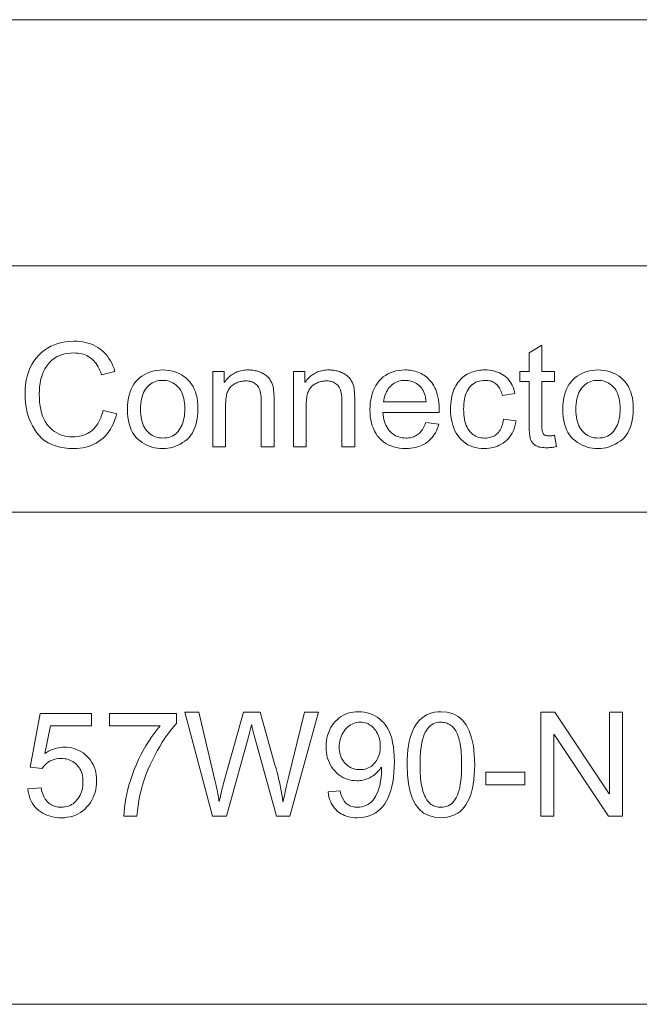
# Model space of a CAD drawing. Extents: x 0 to 841, y 0 to 594.
# Tile 55 of 69: x 752 to 764, y 396 to 415. Entities that reach past the tile are written whole.
import ezdxf

# ---------------------------------------------------------------- set-up
doc = ezdxf.new("R2010")
doc.units = 0

msp = doc.modelspace()

# ---------------------------------------------------------------- linework, layer by layer
at = {"color": 7, "lineweight": 13}
for p, q in [((726.261, 415.212), (821.047, 415.212)), ((726.261, 410.468), (821.047, 410.468)), ((741.152, 405.724), (821.047, 405.724)), ((726.261, 396.237), (821.047, 396.237))]:
    msp.add_line(p, q, dxfattribs=at)
for points in [[(754.332, 407.616), (754.313, 407.55), (754.292, 407.488), (754.268, 407.429), (754.241, 407.374), (754.212, 407.322), (754.18, 407.273), (754.146, 407.228), (754.109, 407.186), (754.069, 407.148), (754.027, 407.113), (753.982, 407.082), (753.936, 407.054), (753.888, 407.029), (753.839, 407.007), (753.787, 406.989), (753.734, 406.974), (753.68, 406.962), (753.623, 406.954), (753.565, 406.949), (753.505, 406.948), (753.409, 406.951), (753.319, 406.96), (753.234, 406.975), (753.155, 406.997), (753.08, 407.024), (753.012, 407.058), (752.948, 407.098), (752.89, 407.144), (752.837, 407.197), (752.789, 407.255), (752.747, 407.318), (752.709, 407.383), (752.675, 407.451), (752.646, 407.521), (752.621, 407.594), (752.601, 407.669), (752.585, 407.747), (752.574, 407.827), (752.567, 407.91), (752.565, 407.995), (752.568, 408.089), (752.576, 408.178), (752.589, 408.264), (752.607, 408.345), (752.631, 408.422), (752.66, 408.495), (752.694, 408.564), (752.734, 408.628), (752.779, 408.689), (752.829, 408.745), (752.883, 408.796), (752.94, 408.842), (753.001, 408.883), (753.064, 408.918), (753.131, 408.948), (753.2, 408.972), (753.272, 408.991), (753.348, 409.005), (753.426, 409.013), (753.508, 409.016), (753.565, 409.014), (753.621, 409.01), (753.675, 409.002), (753.728, 408.992), (753.778, 408.979), (753.828, 408.962), (753.875, 408.943), (753.921, 408.921), (753.965, 408.895), (754.007, 408.867), (754.047, 408.836), (754.085, 408.802), (754.12, 408.765), (754.153, 408.726), (754.183, 408.684), (754.211, 408.639), (754.236, 408.591), (754.259, 408.541), (754.28, 408.488), (754.298, 408.432), (754.038, 408.37), (754.025, 408.411), (754.009, 408.45), (753.993, 408.486), (753.975, 408.521), (753.956, 408.553), (753.935, 408.584), (753.913, 408.612), (753.89, 408.638), (753.865, 408.662), (753.839, 408.684), (753.812, 408.704), (753.783, 408.722), (753.753, 408.738), (753.721, 408.751), (753.689, 408.763), (753.655, 408.772), (753.619, 408.78), (753.582, 408.785), (753.544, 408.788), (753.505, 408.789), (753.441, 408.787), (753.38, 408.781), (753.323, 408.77), (753.268, 408.755), (753.217, 408.736), (753.169, 408.712), (753.124, 408.684), (753.082, 408.652), (753.044, 408.615), (753.008, 408.574), (752.976, 408.53), (752.947, 408.483), (752.922, 408.432), (752.9, 408.379), (752.881, 408.323), (752.866, 408.264), (752.854, 408.202), (752.846, 408.137), (752.841, 408.069), (752.839, 407.998), (752.841, 407.917), (752.846, 407.84), (752.855, 407.767), (752.868, 407.698), (752.884, 407.634), (752.903, 407.574), (752.926, 407.518), (752.953, 407.467), (752.983, 407.42), (753.017, 407.377), (753.054, 407.339), (753.093, 407.304), (753.134, 407.274), (753.177, 407.247), (753.222, 407.225), (753.27, 407.207), (753.32, 407.192), (753.371, 407.182), (753.425, 407.176), (753.482, 407.174), (753.528, 407.175), (753.572, 407.179), (753.615, 407.185), (753.655, 407.194), (753.694, 407.206), (753.732, 407.22), (753.767, 407.236), (753.801, 407.255), (753.833, 407.277), (753.863, 407.301), (753.891, 407.328), (753.918, 407.357), (753.943, 407.389), (753.966, 407.423), (753.988, 407.46), (754.007, 407.499), (754.025, 407.541), (754.041, 407.586), (754.056, 407.633), (754.068, 407.683)], [(762.805, 406.984), (762.784, 406.98), (762.763, 406.977), (762.743, 406.973), (762.723, 406.97), (762.704, 406.968), (762.686, 406.966), (762.669, 406.965), (762.652, 406.963), (762.636, 406.963), (762.621, 406.963), (762.59, 406.963), (762.56, 406.965), (762.532, 406.968), (762.506, 406.972), (762.482, 406.977), (762.459, 406.983), (762.438, 406.99), (762.419, 406.999), (762.402, 407.008), (762.386, 407.019), (762.372, 407.031), (762.359, 407.043), (762.347, 407.056), (762.336, 407.069), (762.327, 407.083), (762.318, 407.098), (762.311, 407.113), (762.305, 407.129), (762.3, 407.146), (762.296, 407.163), (762.293, 407.181), (762.29, 407.201), (762.288, 407.222), (762.286, 407.244), (762.284, 407.267), (762.282, 407.292), (762.281, 407.319), (762.28, 407.346), (762.28, 407.375), (762.28, 407.406), (762.28, 408.239), (762.101, 408.239), (762.101, 408.429), (762.28, 408.429), (762.28, 408.789), (762.525, 408.938), (762.525, 408.429), (762.771, 408.429), (762.771, 408.239), (762.525, 408.239), (762.525, 407.392), (762.526, 407.371), (762.526, 407.351), (762.527, 407.332), (762.529, 407.315), (762.531, 407.299), (762.533, 407.284), (762.536, 407.271), (762.54, 407.258), (762.544, 407.247), (762.548, 407.237), (762.553, 407.229), (762.56, 407.221), (762.568, 407.214), (762.577, 407.208), (762.588, 407.203), (762.6, 407.199), (762.613, 407.196), (762.628, 407.194), (762.644, 407.192), (762.662, 407.192), (762.672, 407.192), (762.683, 407.192), (762.694, 407.193), (762.705, 407.193), (762.716, 407.194), (762.727, 407.196), (762.738, 407.197), (762.749, 407.199), (762.76, 407.201), (762.771, 407.203)], [(755.217, 408.462), (755.275, 408.46), (755.33, 408.454), (755.384, 408.445), (755.436, 408.431), (755.485, 408.414), (755.533, 408.393), (755.579, 408.368), (755.622, 408.34), (755.664, 408.307), (755.703, 408.271), (755.74, 408.231), (755.773, 408.188), (755.802, 408.142), (755.827, 408.092), (755.848, 408.04), (755.866, 407.984), (755.879, 407.925), (755.889, 407.862), (755.894, 407.797), (755.896, 407.728), (755.894, 407.645), (755.888, 407.567), (755.878, 407.494), (755.863, 407.426), (755.844, 407.363), (755.821, 407.306), (755.794, 407.253), (755.763, 407.205), (755.727, 407.162), (755.688, 407.124), (755.645, 407.091), (755.602, 407.061), (755.558, 407.034), (755.512, 407.011), (755.466, 406.992), (755.418, 406.976), (755.369, 406.963), (755.32, 406.955), (755.269, 406.949), (755.217, 406.948), (755.163, 406.949), (755.11, 406.955), (755.059, 406.964), (755.009, 406.977), (754.961, 406.993), (754.914, 407.013), (754.869, 407.036), (754.825, 407.064), (754.782, 407.094), (754.741, 407.129), (754.703, 407.167), (754.668, 407.21), (754.638, 407.257), (754.612, 407.308), (754.589, 407.364), (754.571, 407.423), (754.557, 407.487), (754.547, 407.555), (754.541, 407.628), (754.539, 407.705), (754.541, 407.779), (754.547, 407.85), (754.557, 407.916), (754.57, 407.979), (754.588, 408.038), (754.609, 408.093), (754.635, 408.144), (754.664, 408.191), (754.697, 408.235), (754.734, 408.274), (754.774, 408.31), (754.816, 408.342), (754.859, 408.37), (754.905, 408.394), (754.952, 408.415), (755.002, 408.432), (755.053, 408.445), (755.106, 408.454), (755.16, 408.46)], [(757.364, 406.982), (757.117, 406.982), (757.117, 407.862), (757.117, 407.905), (757.114, 407.945), (757.11, 407.982), (757.105, 408.017), (757.097, 408.049), (757.089, 408.078), (757.078, 408.105), (757.066, 408.128), (757.053, 408.149), (757.038, 408.167), (757.021, 408.183), (757.003, 408.197), (756.984, 408.21), (756.964, 408.22), (756.942, 408.23), (756.919, 408.237), (756.896, 408.243), (756.87, 408.247), (756.844, 408.25), (756.816, 408.25), (756.794, 408.25), (756.773, 408.248), (756.751, 408.246), (756.73, 408.242), (756.71, 408.237), (756.689, 408.231), (756.669, 408.224), (756.649, 408.216), (756.629, 408.207), (756.609, 408.197), (756.59, 408.186), (756.573, 408.174), (756.556, 408.161), (756.54, 408.148), (756.526, 408.133), (756.513, 408.118), (756.5, 408.101), (756.489, 408.084), (756.48, 408.066), (756.471, 408.047), (756.463, 408.027), (756.456, 408.005), (756.45, 407.982), (756.445, 407.957), (756.44, 407.93), (756.436, 407.902), (756.434, 407.872), (756.432, 407.841), (756.43, 407.808), (756.43, 407.773), (756.43, 406.982), (756.184, 406.982), (756.184, 408.429), (756.405, 408.429), (756.405, 408.224), (756.411, 408.224), (756.427, 408.248), (756.443, 408.27), (756.461, 408.29), (756.479, 408.31), (756.498, 408.328), (756.517, 408.346), (756.537, 408.362), (756.558, 408.376), (756.58, 408.39), (756.602, 408.402), (756.626, 408.414), (756.649, 408.424), (756.674, 408.433), (756.699, 408.44), (756.725, 408.447), (756.752, 408.452), (756.78, 408.457), (756.808, 408.459), (756.837, 408.461), (756.866, 408.462), (756.889, 408.461), (756.912, 408.46), (756.935, 408.458), (756.958, 408.455), (756.98, 408.452), (757.003, 408.447), (757.026, 408.442), (757.048, 408.436), (757.07, 408.429), (757.093, 408.421), (757.115, 408.412), (757.136, 408.403), (757.156, 408.393), (757.175, 408.382), (757.193, 408.37), (757.21, 408.357), (757.226, 408.344), (757.241, 408.329), (757.255, 408.314), (757.268, 408.298), (757.28, 408.282), (757.292, 408.265), (757.302, 408.248), (757.311, 408.231), (757.32, 408.214), (757.327, 408.196), (757.334, 408.178), (757.34, 408.16), (757.344, 408.142), (757.348, 408.124), (757.351, 408.104), (757.354, 408.084), (757.356, 408.062), (757.358, 408.039), (757.36, 408.014), (757.362, 407.989), (757.363, 407.962), (757.364, 407.933), (757.364, 407.903), (757.364, 407.872)], [(758.918, 406.982), (758.671, 406.982), (758.671, 407.862), (758.671, 407.905), (758.668, 407.945), (758.664, 407.982), (758.659, 408.017), (758.651, 408.049), (758.643, 408.078), (758.632, 408.105), (758.62, 408.128), (758.607, 408.149), (758.591, 408.167), (758.575, 408.183), (758.557, 408.197), (758.538, 408.21), (758.518, 408.22), (758.496, 408.23), (758.473, 408.237), (758.449, 408.243), (758.424, 408.247), (758.398, 408.25), (758.37, 408.25), (758.348, 408.25), (758.327, 408.248), (758.305, 408.246), (758.284, 408.242), (758.264, 408.237), (758.243, 408.231), (758.223, 408.224), (758.203, 408.216), (758.183, 408.207), (758.163, 408.197), (758.144, 408.186), (758.126, 408.174), (758.11, 408.161), (758.094, 408.148), (758.08, 408.133), (758.066, 408.118), (758.054, 408.101), (758.043, 408.084), (758.033, 408.066), (758.025, 408.047), (758.017, 408.027), (758.01, 408.005), (758.004, 407.982), (757.998, 407.957), (757.994, 407.93), (757.99, 407.902), (757.987, 407.872), (757.985, 407.841), (757.984, 407.808), (757.984, 407.773), (757.984, 406.982), (757.738, 406.982), (757.738, 408.429), (757.959, 408.429), (757.959, 408.224), (757.965, 408.224), (757.981, 408.248), (757.997, 408.27), (758.015, 408.29), (758.033, 408.31), (758.051, 408.328), (758.071, 408.346), (758.091, 408.362), (758.112, 408.376), (758.134, 408.39), (758.156, 408.402), (758.179, 408.414), (758.203, 408.424), (758.228, 408.433), (758.253, 408.44), (758.279, 408.447), (758.306, 408.452), (758.333, 408.457), (758.362, 408.459), (758.391, 408.461), (758.42, 408.462), (758.443, 408.461), (758.466, 408.46), (758.489, 408.458), (758.512, 408.455), (758.534, 408.452), (758.557, 408.447), (758.579, 408.442), (758.602, 408.436), (758.624, 408.429), (758.647, 408.421), (758.669, 408.412), (758.69, 408.403), (758.71, 408.393), (758.729, 408.382), (758.747, 408.37), (758.764, 408.357), (758.78, 408.344), (758.795, 408.329), (758.809, 408.314), (758.822, 408.298), (758.834, 408.282), (758.846, 408.265), (758.856, 408.248), (758.865, 408.231), (758.874, 408.214), (758.881, 408.196), (758.888, 408.178), (758.893, 408.16), (758.898, 408.142), (758.902, 408.124), (758.905, 408.104), (758.908, 408.084), (758.91, 408.062), (758.912, 408.039), (758.914, 408.014), (758.916, 407.989), (758.917, 407.962), (758.918, 407.933), (758.918, 407.903), (758.918, 407.872)], [(760.547, 407.643), (759.463, 407.643), (759.467, 407.596), (759.473, 407.552), (759.481, 407.509), (759.492, 407.469), (759.504, 407.431), (759.519, 407.396), (759.536, 407.363), (759.555, 407.332), (759.576, 407.303), (759.6, 407.276), (759.625, 407.252), (759.651, 407.231), (759.678, 407.212), (759.707, 407.195), (759.737, 407.181), (759.768, 407.17), (759.8, 407.161), (759.834, 407.155), (759.869, 407.151), (759.905, 407.149), (759.932, 407.15), (759.959, 407.152), (759.985, 407.156), (760.01, 407.161), (760.034, 407.168), (760.057, 407.176), (760.079, 407.186), (760.101, 407.197), (760.121, 407.21), (760.141, 407.224), (760.159, 407.239), (760.177, 407.257), (760.194, 407.275), (760.21, 407.295), (760.225, 407.317), (760.239, 407.34), (760.252, 407.365), (760.265, 407.391), (760.276, 407.419), (760.287, 407.448), (760.539, 407.417), (760.526, 407.373), (760.51, 407.33), (760.493, 407.29), (760.474, 407.252), (760.452, 407.217), (760.428, 407.183), (760.403, 407.151), (760.375, 407.122), (760.346, 407.094), (760.314, 407.069), (760.28, 407.046), (760.245, 407.025), (760.208, 407.007), (760.17, 406.991), (760.13, 406.978), (760.088, 406.967), (760.045, 406.958), (760, 406.952), (759.953, 406.949), (759.905, 406.948), (759.841, 406.95), (759.78, 406.956), (759.722, 406.966), (759.667, 406.979), (759.614, 406.997), (759.565, 407.019), (759.518, 407.045), (759.474, 407.075), (759.433, 407.109), (759.395, 407.147), (759.36, 407.189), (759.329, 407.233), (759.302, 407.281), (759.278, 407.331), (759.257, 407.384), (759.241, 407.44), (759.228, 407.499), (759.219, 407.561), (759.213, 407.626), (759.212, 407.694), (759.213, 407.761), (759.219, 407.826), (759.228, 407.888), (759.24, 407.947), (759.256, 408.004), (759.276, 408.058), (759.299, 408.11), (759.326, 408.159), (759.356, 408.205), (759.39, 408.249), (759.427, 408.289), (759.467, 408.326), (759.51, 408.358), (759.555, 408.385), (759.604, 408.409), (759.656, 408.428), (759.71, 408.443), (759.767, 408.453), (759.828, 408.46), (759.891, 408.462), (759.922, 408.461), (759.954, 408.459), (759.985, 408.456), (760.016, 408.451), (760.046, 408.444), (760.077, 408.437), (760.107, 408.428), (760.137, 408.417), (760.166, 408.405), (760.196, 408.392), (760.225, 408.377), (760.253, 408.361), (760.28, 408.342), (760.306, 408.321), (760.331, 408.298), (760.356, 408.274), (760.379, 408.247), (760.402, 408.219), (760.424, 408.188), (760.445, 408.156), (760.464, 408.12), (760.482, 408.082), (760.497, 408.039), (760.51, 407.993), (760.522, 407.944), (760.531, 407.891), (760.538, 407.834), (760.543, 407.774), (760.546, 407.711)], [(762.029, 407.482), (762.018, 407.428), (762.005, 407.377), (761.989, 407.329), (761.971, 407.284), (761.95, 407.242), (761.927, 407.203), (761.902, 407.167), (761.874, 407.134), (761.843, 407.104), (761.81, 407.076), (761.776, 407.052), (761.74, 407.03), (761.704, 407.011), (761.667, 406.994), (761.629, 406.98), (761.59, 406.968), (761.55, 406.959), (761.509, 406.953), (761.467, 406.949), (761.424, 406.948), (761.363, 406.95), (761.304, 406.956), (761.248, 406.966), (761.195, 406.981), (761.145, 406.999), (761.098, 407.022), (761.053, 407.049), (761.012, 407.08), (760.973, 407.115), (760.937, 407.154), (760.905, 407.197), (760.875, 407.242), (760.85, 407.29), (760.827, 407.341), (760.808, 407.395), (760.793, 407.451), (760.781, 407.509), (760.772, 407.571), (760.767, 407.635), (760.765, 407.702), (760.766, 407.757), (760.769, 407.81), (760.774, 407.861), (760.781, 407.91), (760.79, 407.956), (760.801, 408), (760.814, 408.042), (760.829, 408.082), (760.846, 408.119), (760.864, 408.154), (760.885, 408.187), (760.906, 408.218), (760.928, 408.247), (760.951, 408.274), (760.976, 408.299), (761.001, 408.322), (761.027, 408.343), (761.055, 408.361), (761.083, 408.378), (761.112, 408.393), (761.142, 408.406), (761.172, 408.418), (761.203, 408.428), (761.233, 408.437), (761.264, 408.445), (761.296, 408.451), (761.328, 408.456), (761.359, 408.459), (761.392, 408.461), (761.424, 408.462), (761.469, 408.461), (761.511, 408.457), (761.553, 408.451), (761.593, 408.443), (761.632, 408.433), (761.67, 408.42), (761.706, 408.405), (761.741, 408.388), (761.775, 408.368), (761.807, 408.346), (761.838, 408.322), (761.866, 408.295), (761.891, 408.266), (761.915, 408.236), (761.935, 408.203), (761.954, 408.167), (761.97, 408.13), (761.983, 408.09), (761.994, 408.049), (762.003, 408.005), (761.765, 407.968), (761.758, 407.996), (761.749, 408.023), (761.739, 408.049), (761.729, 408.073), (761.717, 408.096), (761.705, 408.117), (761.691, 408.137), (761.677, 408.155), (761.662, 408.172), (761.646, 408.188), (761.629, 408.202), (761.611, 408.214), (761.592, 408.225), (761.573, 408.235), (761.552, 408.243), (761.531, 408.25), (761.508, 408.255), (761.485, 408.258), (761.461, 408.261), (761.435, 408.261), (761.395, 408.26), (761.357, 408.255), (761.321, 408.248), (761.286, 408.238), (761.254, 408.225), (761.224, 408.209), (761.196, 408.19), (761.169, 408.168), (761.145, 408.143), (761.123, 408.115), (761.103, 408.085), (761.085, 408.052), (761.069, 408.017), (761.055, 407.98), (761.043, 407.94), (761.034, 407.898), (761.026, 407.854), (761.021, 407.808), (761.018, 407.759), (761.016, 407.707), (761.018, 407.655), (761.021, 407.605), (761.026, 407.558), (761.033, 407.513), (761.043, 407.471), (761.054, 407.43), (761.068, 407.393), (761.083, 407.358), (761.101, 407.325), (761.121, 407.295), (761.143, 407.267), (761.166, 407.242), (761.192, 407.221), (761.219, 407.202), (761.248, 407.186), (761.279, 407.173), (761.312, 407.163), (761.347, 407.155), (761.383, 407.151), (761.422, 407.149), (761.453, 407.15), (761.482, 407.153), (761.511, 407.158), (761.537, 407.164), (761.563, 407.172), (761.587, 407.182), (761.61, 407.194), (761.632, 407.207), (761.652, 407.223), (761.671, 407.24), (761.688, 407.259), (761.704, 407.28), (761.719, 407.303), (761.732, 407.327), (761.745, 407.354), (761.755, 407.382), (761.765, 407.412), (761.773, 407.443), (761.779, 407.477), (761.785, 407.512)], [(763.606, 408.462), (763.664, 408.46), (763.719, 408.454), (763.773, 408.445), (763.824, 408.431), (763.874, 408.414), (763.922, 408.393), (763.967, 408.368), (764.011, 408.34), (764.053, 408.307), (764.092, 408.271), (764.129, 408.231), (764.162, 408.188), (764.191, 408.142), (764.216, 408.092), (764.237, 408.04), (764.254, 407.984), (764.268, 407.925), (764.278, 407.862), (764.283, 407.797), (764.285, 407.728), (764.283, 407.645), (764.277, 407.567), (764.266, 407.494), (764.252, 407.426), (764.233, 407.363), (764.21, 407.306), (764.183, 407.253), (764.152, 407.205), (764.116, 407.162), (764.077, 407.124), (764.034, 407.091), (763.991, 407.061), (763.946, 407.034), (763.901, 407.011), (763.854, 406.992), (763.807, 406.976), (763.758, 406.963), (763.708, 406.955), (763.658, 406.949), (763.606, 406.948), (763.552, 406.949), (763.499, 406.955), (763.448, 406.964), (763.398, 406.977), (763.35, 406.993), (763.303, 407.013), (763.257, 407.036), (763.213, 407.064), (763.171, 407.094), (763.13, 407.129), (763.091, 407.167), (763.057, 407.21), (763.027, 407.257), (763, 407.308), (762.978, 407.364), (762.96, 407.423), (762.946, 407.487), (762.936, 407.555), (762.93, 407.628), (762.928, 407.705), (762.93, 407.779), (762.936, 407.85), (762.945, 407.916), (762.959, 407.979), (762.977, 408.038), (762.998, 408.093), (763.023, 408.144), (763.053, 408.191), (763.086, 408.235), (763.123, 408.274), (763.163, 408.31), (763.205, 408.342), (763.248, 408.37), (763.294, 408.394), (763.341, 408.415), (763.39, 408.432), (763.441, 408.445), (763.494, 408.454), (763.549, 408.46)], [(755.217, 407.149), (755.258, 407.151), (755.297, 407.156), (755.334, 407.163), (755.369, 407.174), (755.402, 407.188), (755.433, 407.205), (755.462, 407.226), (755.489, 407.249), (755.513, 407.275), (755.536, 407.305), (755.557, 407.337), (755.576, 407.371), (755.592, 407.407), (755.606, 407.445), (755.618, 407.485), (755.628, 407.527), (755.636, 407.571), (755.641, 407.617), (755.644, 407.664), (755.645, 407.714), (755.644, 407.767), (755.64, 407.817), (755.634, 407.865), (755.626, 407.91), (755.615, 407.952), (755.601, 407.992), (755.585, 408.029), (755.566, 408.063), (755.545, 408.095), (755.522, 408.124), (755.497, 408.15), (755.47, 408.173), (755.443, 408.194), (755.414, 408.212), (755.384, 408.227), (755.353, 408.239), (755.321, 408.249), (755.287, 408.256), (755.253, 408.26), (755.217, 408.261), (755.18, 408.26), (755.145, 408.256), (755.111, 408.249), (755.078, 408.239), (755.047, 408.226), (755.017, 408.211), (754.988, 408.193), (754.961, 408.172), (754.935, 408.148), (754.91, 408.121), (754.887, 408.092), (754.867, 408.06), (754.849, 408.025), (754.833, 407.988), (754.82, 407.947), (754.809, 407.904), (754.801, 407.859), (754.795, 407.81), (754.791, 407.759), (754.79, 407.705), (754.791, 407.651), (754.795, 407.6), (754.801, 407.552), (754.81, 407.506), (754.821, 407.463), (754.834, 407.423), (754.85, 407.385), (754.868, 407.351), (754.889, 407.319), (754.912, 407.289), (754.937, 407.263), (754.963, 407.239), (754.991, 407.218), (755.02, 407.2), (755.049, 407.184), (755.081, 407.172), (755.113, 407.162), (755.146, 407.155), (755.181, 407.151)], [(760.295, 407.845), (760.291, 407.888), (760.284, 407.929), (760.276, 407.967), (760.266, 408.002), (760.253, 408.035), (760.238, 408.066), (760.221, 408.094), (760.202, 408.12), (760.181, 408.143), (760.158, 408.164), (760.133, 408.182), (760.108, 408.199), (760.082, 408.214), (760.056, 408.226), (760.03, 408.237), (760.003, 408.246), (759.976, 408.253), (759.948, 408.257), (759.92, 408.26), (759.891, 408.261), (759.857, 408.26), (759.824, 408.257), (759.793, 408.251), (759.762, 408.243), (759.733, 408.232), (759.705, 408.22), (759.678, 408.204), (759.653, 408.187), (759.629, 408.167), (759.606, 408.145), (759.584, 408.121), (759.565, 408.096), (759.547, 408.07), (759.531, 408.042), (759.518, 408.012), (759.505, 407.982), (759.495, 407.95), (759.487, 407.916), (759.481, 407.881), (759.476, 407.845)], [(763.606, 407.149), (763.647, 407.151), (763.686, 407.156), (763.723, 407.163), (763.758, 407.174), (763.791, 407.188), (763.822, 407.205), (763.851, 407.226), (763.877, 407.249), (763.902, 407.275), (763.925, 407.305), (763.946, 407.337), (763.964, 407.371), (763.981, 407.407), (763.995, 407.445), (764.007, 407.485), (764.017, 407.527), (764.024, 407.571), (764.03, 407.617), (764.033, 407.664), (764.034, 407.714), (764.033, 407.767), (764.029, 407.817), (764.023, 407.865), (764.014, 407.91), (764.003, 407.952), (763.99, 407.992), (763.974, 408.029), (763.955, 408.063), (763.934, 408.095), (763.911, 408.124), (763.885, 408.15), (763.859, 408.173), (763.831, 408.194), (763.803, 408.212), (763.773, 408.227), (763.742, 408.239), (763.709, 408.249), (763.676, 408.256), (763.642, 408.26), (763.606, 408.261), (763.569, 408.26), (763.534, 408.256), (763.5, 408.249), (763.467, 408.239), (763.436, 408.226), (763.406, 408.211), (763.377, 408.193), (763.35, 408.172), (763.324, 408.148), (763.299, 408.121), (763.276, 408.092), (763.256, 408.06), (763.238, 408.025), (763.222, 407.988), (763.209, 407.947), (763.198, 407.904), (763.19, 407.859), (763.184, 407.81), (763.18, 407.759), (763.179, 407.705), (763.18, 407.651), (763.184, 407.6), (763.19, 407.552), (763.198, 407.506), (763.209, 407.463), (763.223, 407.423), (763.239, 407.385), (763.257, 407.351), (763.278, 407.319), (763.301, 407.289), (763.326, 407.263), (763.352, 407.239), (763.38, 407.218), (763.408, 407.2), (763.438, 407.184), (763.469, 407.172), (763.502, 407.162), (763.535, 407.155), (763.57, 407.151)], [(759.432, 400.808), (759.417, 400.785), (759.401, 400.763), (759.384, 400.741), (759.365, 400.721), (759.346, 400.702), (759.326, 400.683), (759.304, 400.665), (759.282, 400.649), (759.258, 400.633), (759.233, 400.618), (759.208, 400.604), (759.182, 400.592), (759.156, 400.581), (759.129, 400.572), (759.102, 400.564), (759.074, 400.557), (759.046, 400.552), (759.018, 400.549), (758.989, 400.546), (758.96, 400.546), (758.911, 400.548), (758.864, 400.553), (758.818, 400.562), (758.774, 400.575), (758.732, 400.591), (758.69, 400.611), (758.651, 400.634), (758.612, 400.661), (758.576, 400.692), (758.54, 400.727), (758.508, 400.764), (758.478, 400.803), (758.452, 400.845), (758.43, 400.889), (758.411, 400.935), (758.395, 400.983), (758.383, 401.034), (758.375, 401.087), (758.37, 401.142), (758.368, 401.199), (758.37, 401.258), (758.375, 401.314), (758.384, 401.368), (758.396, 401.42), (758.412, 401.47), (758.431, 401.517), (758.454, 401.563), (758.48, 401.606), (758.51, 401.647), (758.544, 401.686), (758.58, 401.722), (758.618, 401.755), (758.658, 401.783), (758.701, 401.808), (758.745, 401.828), (758.791, 401.846), (758.84, 401.859), (758.89, 401.868), (758.942, 401.874), (758.997, 401.876), (759.052, 401.874), (759.105, 401.867), (759.157, 401.856), (759.207, 401.841), (759.256, 401.822), (759.304, 401.798), (759.35, 401.77), (759.394, 401.737), (759.437, 401.7), (759.478, 401.659), (759.517, 401.612), (759.551, 401.56), (759.582, 401.5), (759.608, 401.435), (759.631, 401.363), (759.649, 401.285), (759.663, 401.2), (759.673, 401.109), (759.68, 401.012), (759.682, 400.909), (759.68, 400.803), (759.674, 400.703), (759.665, 400.608), (759.652, 400.519), (759.635, 400.436), (759.615, 400.357), (759.591, 400.285), (759.563, 400.218), (759.531, 400.156), (759.496, 400.1), (759.457, 400.049), (759.415, 400.003), (759.37, 399.963), (759.322, 399.929), (759.271, 399.899), (759.216, 399.875), (759.158, 399.856), (759.097, 399.843), (759.033, 399.835), (758.965, 399.832), (758.921, 399.833), (758.878, 399.837), (758.837, 399.843), (758.797, 399.852), (758.759, 399.863), (758.722, 399.877), (758.686, 399.893), (758.652, 399.911), (758.62, 399.932), (758.589, 399.956), (758.56, 399.982), (758.533, 400.01), (758.509, 400.041), (758.487, 400.075), (758.467, 400.111), (758.45, 400.15), (758.435, 400.191), (758.422, 400.235), (758.412, 400.281), (758.405, 400.33), (758.639, 400.349), (758.653, 400.289), (758.67, 400.236), (758.693, 400.189), (758.719, 400.148), (758.75, 400.113), (758.785, 400.085), (758.825, 400.063), (758.869, 400.047), (758.918, 400.037), (758.971, 400.034), (759.015, 400.036), (759.057, 400.042), (759.097, 400.053), (759.135, 400.067), (759.171, 400.086), (759.204, 400.109), (759.236, 400.135), (759.265, 400.166), (759.292, 400.202), (759.317, 400.241), (759.34, 400.284), (759.361, 400.33), (759.379, 400.379), (759.394, 400.431), (759.407, 400.486), (759.418, 400.544), (759.427, 400.605), (759.433, 400.67), (759.436, 400.737), (759.437, 400.808)], [(760.578, 401.876), (760.702, 401.866), (760.813, 401.835), (760.91, 401.784), (760.995, 401.712), (761.067, 401.62), (761.126, 401.508), (761.171, 401.375), (761.204, 401.221), (761.223, 401.047), (761.23, 400.853), (761.228, 400.752), (761.223, 400.657), (761.215, 400.566), (761.203, 400.482), (761.188, 400.402), (761.169, 400.328), (761.147, 400.259), (761.122, 400.195), (761.094, 400.137), (761.062, 400.084), (761.026, 400.036), (760.988, 399.993), (760.947, 399.956), (760.903, 399.923), (760.856, 399.895), (760.807, 399.873), (760.754, 399.855), (760.698, 399.842), (760.639, 399.835), (760.578, 399.832), (760.454, 399.842), (760.344, 399.873), (760.246, 399.924), (760.161, 399.996), (760.09, 400.087), (760.031, 400.2), (759.986, 400.332), (759.953, 400.485), (759.934, 400.659), (759.927, 400.853), (759.929, 400.953), (759.934, 401.049), (759.942, 401.139), (759.954, 401.224), (759.969, 401.304), (759.988, 401.378), (760.01, 401.447), (760.035, 401.511), (760.064, 401.57), (760.096, 401.623), (760.131, 401.671), (760.169, 401.714), (760.21, 401.752), (760.254, 401.785), (760.3, 401.813), (760.35, 401.835), (760.403, 401.853), (760.458, 401.866), (760.517, 401.873)], [(752.945, 401.068), (752.982, 401.092), (753.019, 401.113), (753.056, 401.132), (753.093, 401.149), (753.131, 401.162), (753.169, 401.174), (753.208, 401.182), (753.246, 401.189), (753.285, 401.193), (753.324, 401.194), (753.373, 401.192), (753.421, 401.187), (753.468, 401.178), (753.514, 401.166), (753.558, 401.15), (753.601, 401.13), (753.642, 401.107), (753.683, 401.081), (753.722, 401.051), (753.759, 401.017), (753.795, 400.981), (753.826, 400.942), (753.854, 400.9), (753.878, 400.857), (753.898, 400.811), (753.915, 400.763), (753.928, 400.712), (753.937, 400.659), (753.943, 400.604), (753.945, 400.546), (753.943, 400.487), (753.937, 400.43), (753.928, 400.375), (753.915, 400.322), (753.898, 400.271), (753.877, 400.221), (753.853, 400.173), (753.824, 400.127), (753.792, 400.083), (753.757, 400.04), (753.718, 400.001), (753.677, 399.965), (753.633, 399.934), (753.587, 399.907), (753.539, 399.884), (753.488, 399.866), (753.436, 399.851), (753.38, 399.841), (753.323, 399.834), (753.263, 399.832), (753.214, 399.834), (753.166, 399.838), (753.119, 399.845), (753.074, 399.855), (753.03, 399.868), (752.987, 399.883), (752.946, 399.901), (752.906, 399.923), (752.867, 399.947), (752.83, 399.973), (752.795, 400.003), (752.763, 400.035), (752.735, 400.07), (752.709, 400.108), (752.686, 400.149), (752.667, 400.192), (752.651, 400.238), (752.637, 400.286), (752.627, 400.338), (752.62, 400.392), (752.877, 400.411), (752.884, 400.374), (752.892, 400.339), (752.902, 400.306), (752.913, 400.274), (752.926, 400.245), (752.94, 400.218), (752.955, 400.192), (752.972, 400.169), (752.991, 400.147), (753.01, 400.128), (753.031, 400.11), (753.053, 400.094), (753.076, 400.08), (753.1, 400.068), (753.125, 400.058), (753.15, 400.049), (753.177, 400.043), (753.205, 400.038), (753.233, 400.035), (753.263, 400.034), (753.299, 400.036), (753.335, 400.04), (753.368, 400.047), (753.401, 400.057), (753.432, 400.069), (753.461, 400.085), (753.49, 400.103), (753.516, 400.125), (753.542, 400.149), (753.566, 400.175), (753.588, 400.204), (753.607, 400.234), (753.625, 400.266), (753.64, 400.299), (753.653, 400.333), (753.663, 400.368), (753.671, 400.405), (753.677, 400.443), (753.68, 400.482), (753.682, 400.523), (753.68, 400.564), (753.677, 400.603), (753.671, 400.641), (753.663, 400.676), (753.652, 400.711), (753.639, 400.743), (753.623, 400.773), (753.606, 400.802), (753.585, 400.829), (753.563, 400.854), (753.538, 400.877), (753.513, 400.898), (753.486, 400.916), (753.457, 400.932), (753.427, 400.945), (753.396, 400.956), (753.363, 400.965), (753.329, 400.971), (753.294, 400.974), (753.257, 400.975), (753.211, 400.974), (753.167, 400.968), (753.125, 400.958), (753.086, 400.945), (753.049, 400.927), (753.013, 400.906), (752.98, 400.881), (752.95, 400.852), (752.921, 400.82), (752.894, 400.783), (752.662, 400.81), (752.858, 401.839), (753.849, 401.839), (753.849, 401.602), (753.053, 401.602)], [(755.485, 401.649), (755.427, 401.583), (755.37, 401.514), (755.315, 401.442), (755.262, 401.366), (755.21, 401.288), (755.16, 401.206), (755.111, 401.122), (755.064, 401.034), (755.019, 400.944), (754.975, 400.85), (754.934, 400.754), (754.896, 400.658), (754.862, 400.561), (754.831, 400.464), (754.804, 400.366), (754.78, 400.267), (754.76, 400.168), (754.744, 400.068), (754.731, 399.968), (754.721, 399.866), (754.47, 399.866), (754.474, 399.949), (754.481, 400.033), (754.492, 400.118), (754.507, 400.205), (754.525, 400.294), (754.547, 400.385), (754.573, 400.477), (754.602, 400.57), (754.635, 400.665), (754.671, 400.762), (754.711, 400.858), (754.753, 400.952), (754.797, 401.042), (754.843, 401.13), (754.891, 401.216), (754.942, 401.298), (754.995, 401.378), (755.051, 401.455), (755.109, 401.53), (755.169, 401.602), (754.19, 401.602), (754.19, 401.839), (755.485, 401.839)], [(758.218, 401.866), (757.667, 399.866), (757.413, 399.866), (756.976, 401.442), (756.97, 401.466), (756.964, 401.488), (756.958, 401.51), (756.953, 401.53), (756.948, 401.549), (756.944, 401.567), (756.941, 401.583), (756.937, 401.599), (756.935, 401.613), (756.933, 401.626), (756.927, 401.626), (756.871, 401.389), (756.446, 399.866), (756.178, 399.866), (755.645, 401.866), (755.915, 401.866), (756.223, 400.554), (756.235, 400.504), (756.246, 400.456), (756.256, 400.412), (756.265, 400.37), (756.273, 400.33), (756.281, 400.294), (756.287, 400.26), (756.293, 400.229), (756.297, 400.2), (756.301, 400.175), (756.301, 400.17), (756.302, 400.166), (756.302, 400.162), (756.303, 400.158), (756.303, 400.155), (756.303, 400.153), (756.303, 400.15), (756.304, 400.148), (756.304, 400.147), (756.304, 400.146), (756.309, 400.146), (756.32, 400.196), (756.33, 400.244), (756.34, 400.288), (756.349, 400.33), (756.358, 400.368), (756.366, 400.404), (756.374, 400.437), (756.382, 400.466), (756.389, 400.493), (756.395, 400.517), (756.776, 401.866), (757.098, 401.866), (757.381, 400.855), (757.402, 400.781), (757.422, 400.707), (757.44, 400.633), (757.457, 400.561), (757.473, 400.49), (757.488, 400.419), (757.502, 400.35), (757.514, 400.281), (757.525, 400.213), (757.536, 400.146), (757.541, 400.146), (757.547, 400.18), (757.554, 400.215), (757.562, 400.253), (757.57, 400.294), (757.579, 400.336), (757.589, 400.381), (757.6, 400.427), (757.611, 400.477), (757.624, 400.528), (757.637, 400.581), (757.952, 401.866)], [(764.08, 399.866), (763.808, 399.866), (762.763, 401.437), (762.758, 401.437), (762.758, 399.866), (762.507, 399.866), (762.507, 401.866), (762.777, 401.866), (763.822, 400.296), (763.828, 400.296), (763.828, 401.866), (764.08, 401.866)], [(759.019, 400.76), (759.054, 400.761), (759.088, 400.765), (759.12, 400.771), (759.151, 400.78), (759.18, 400.792), (759.208, 400.806), (759.234, 400.822), (759.259, 400.842), (759.282, 400.863), (759.304, 400.888), (759.324, 400.914), (759.342, 400.941), (759.358, 400.97), (759.372, 401), (759.384, 401.032), (759.393, 401.065), (759.401, 401.099), (759.406, 401.135), (759.409, 401.172), (759.41, 401.21), (759.409, 401.249), (759.406, 401.287), (759.4, 401.323), (759.393, 401.358), (759.383, 401.392), (759.371, 401.424), (759.357, 401.455), (759.341, 401.485), (759.322, 401.514), (759.302, 401.541), (759.279, 401.566), (759.256, 401.589), (759.231, 401.609), (759.205, 401.626), (759.178, 401.641), (759.15, 401.653), (759.12, 401.662), (759.089, 401.669), (759.057, 401.673), (759.024, 401.674), (758.99, 401.673), (758.958, 401.668), (758.926, 401.661), (758.896, 401.651), (758.867, 401.639), (758.839, 401.623), (758.811, 401.605), (758.785, 401.584), (758.76, 401.56), (758.736, 401.533), (758.714, 401.504), (758.694, 401.474), (758.676, 401.443), (758.661, 401.41), (758.648, 401.377), (758.638, 401.342), (758.629, 401.306), (758.624, 401.269), (758.62, 401.231), (758.619, 401.191), (758.62, 401.154), (758.623, 401.118), (758.629, 401.083), (758.637, 401.05), (758.648, 401.019), (758.66, 400.988), (758.675, 400.959), (758.693, 400.932), (758.712, 400.906), (758.734, 400.881), (758.758, 400.858), (758.782, 400.837), (758.808, 400.819), (758.835, 400.803), (758.863, 400.79), (758.892, 400.779), (758.922, 400.771), (758.953, 400.765), (758.985, 400.761)], [(760.578, 400.034), (760.616, 400.036), (760.653, 400.042), (760.688, 400.051), (760.721, 400.065), (760.751, 400.082), (760.78, 400.103), (760.807, 400.128), (760.832, 400.157), (760.855, 400.189), (760.877, 400.226), (760.896, 400.267), (760.913, 400.312), (760.928, 400.363), (760.941, 400.418), (760.952, 400.478), (760.961, 400.544), (760.969, 400.614), (760.974, 400.688), (760.977, 400.768), (760.978, 400.853), (760.977, 400.912), (760.976, 400.969), (760.974, 401.023), (760.971, 401.074), (760.967, 401.123), (760.962, 401.17), (760.956, 401.214), (760.949, 401.255), (760.942, 401.293), (760.933, 401.33), (760.924, 401.363), (760.914, 401.396), (760.903, 401.426), (760.891, 401.454), (760.878, 401.481), (760.864, 401.506), (760.849, 401.53), (760.833, 401.551), (760.817, 401.571), (760.8, 401.589), (760.781, 401.605), (760.762, 401.619), (760.742, 401.632), (760.721, 401.643), (760.699, 401.653), (760.676, 401.66), (760.652, 401.666), (760.627, 401.671), (760.602, 401.673), (760.575, 401.674), (760.537, 401.672), (760.5, 401.666), (760.465, 401.656), (760.433, 401.643), (760.402, 401.625), (760.373, 401.604), (760.346, 401.578), (760.322, 401.549), (760.299, 401.516), (760.278, 401.479), (760.259, 401.438), (760.242, 401.391), (760.227, 401.341), (760.214, 401.285), (760.203, 401.225), (760.194, 401.16), (760.187, 401.09), (760.182, 401.016), (760.179, 400.937), (760.178, 400.853), (760.179, 400.794), (760.18, 400.738), (760.182, 400.685), (760.185, 400.634), (760.189, 400.585), (760.194, 400.539), (760.2, 400.495), (760.207, 400.454), (760.215, 400.415), (760.223, 400.379), (760.233, 400.345), (760.243, 400.313), (760.254, 400.283), (760.266, 400.254), (760.279, 400.227), (760.293, 400.202), (760.308, 400.179), (760.323, 400.157), (760.34, 400.137), (760.357, 400.119), (760.375, 400.103), (760.394, 400.089), (760.414, 400.076), (760.435, 400.065), (760.456, 400.055), (760.479, 400.048), (760.502, 400.042), (760.527, 400.038), (760.552, 400.035)], [(762.196, 400.467), (761.446, 400.467), (761.446, 400.714), (762.196, 400.714)]]:
    msp.add_lwpolyline(points, close=True, dxfattribs=at)

doc.saveas('drawing.dxf')
